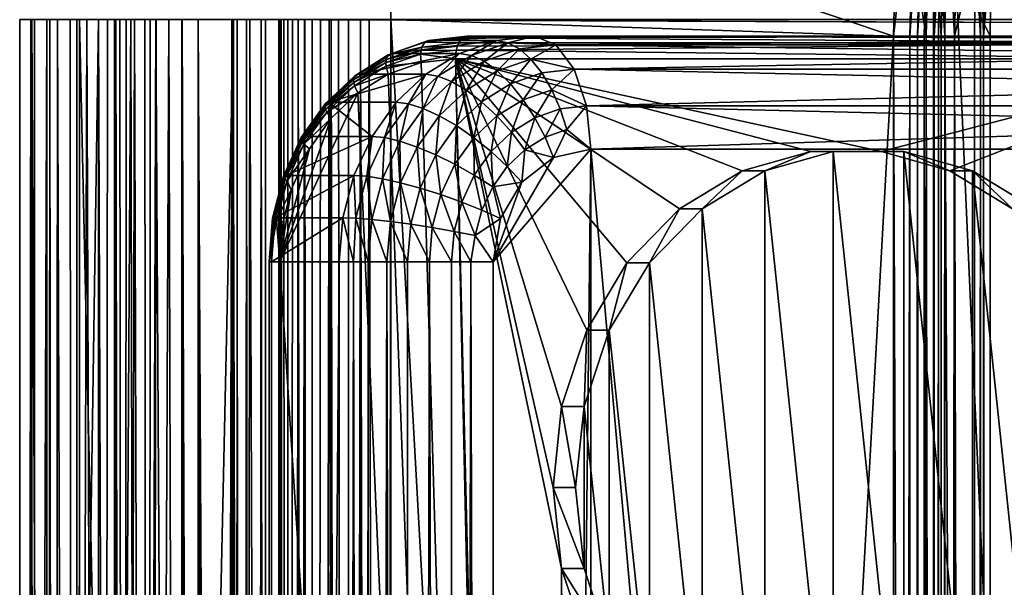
# Model space of a CAD drawing. Header units: metres. Extents: x -901 to 901, y -486 to 401.
# Tile 74 of 256: x -901 to -857, y 176 to 201. Entities that reach past the tile are written whole.
import ezdxf

# ---------------------------------------------------------------- set-up
doc = ezdxf.new("R2010")
doc.units = ezdxf.units.M

msp = doc.modelspace()

# ---------------------------------------------------------------- linework, layer by layer
at = {"layer": 'top'}
for points in [[(-859.720093, 204.027939, -621.825684), (-859.496033, 209.368103, -621.825684), (-859.493164, 200, -625)], [(-859.493164, 200, -625), (-859.496033, 209.368103, -621.825684), (-859.442505, 204.020981, -625)], [(-857.728333, 203.978012, -621.651367), (-857.778503, 200, -621.651367), (-857.214539, 209.234894, -625)], [(-857.214539, 209.234894, -625), (-857.778503, 200, -621.651367), (-857.435486, 203.970673, -625)], [(-861.763306, 200, -620), (-883.932007, 207.441833, -620), (-861.56842, 207.937347, -620)], [(-861.56842, 207.937347, -618), (-883.932007, 207.441833, -618), (-861.763306, 200, -618)], [(-861.763306, 200, -620), (-861.56842, 207.937347, -620), (-860.84259, 207.861298, -620.135986)], [(-861.56842, 207.937347, -618), (-861.763306, 200, -618), (-860.313538, 200, -618.271973)], [(-861.038391, 200, -620.135986), (-861.763306, 200, -620), (-860.84259, 207.861298, -620.135986)], [(-860.118591, 207.825912, -618.271973), (-861.56842, 207.937347, -618), (-860.313538, 200, -618.271973)], [(-861.038391, 200, -620.135986), (-860.84259, 207.861298, -620.135986), (-860.511658, 207.845123, -620.301758)], [(-860.707153, 200, -620.301575), (-861.038391, 200, -620.135986), (-860.511658, 207.845123, -620.301758)], [(-860.707153, 200, -620.301575), (-860.511658, 207.845123, -620.301758), (-860.217041, 207.830734, -620.525452)], [(-884.054688, 200.736313, -620), (-883.932007, 207.441833, -620), (-861.763306, 200, -620)], [(-883.932007, 207.441833, -618), (-884.054688, 200.736313, -618), (-861.763306, 200, -618)], [(-860.412109, 200, -620.525452), (-860.707153, 200, -620.301575), (-860.217041, 207.830734, -620.525452)], [(-860.412109, 200, -620.525452), (-860.217041, 207.830734, -620.525452), (-859.775024, 207.809128, -621.115417)], [(-859.969543, 200, -621.115417), (-860.412109, 200, -620.525452), (-859.775024, 207.809128, -621.115417)], [(-860.313538, 200, -618.271973), (-859.651001, 200, -618.60321), (-860.118591, 207.825912, -618.271973)], [(-859.651001, 200, -618.60321), (-859.456665, 207.793564, -618.603455), (-860.118591, 207.825912, -618.271973)], [(-859.969543, 200, -621.115417), (-859.775024, 207.809128, -621.115417), (-859.720093, 204.027939, -621.825684)], [(-859.651001, 200, -618.60321), (-859.060913, 200, -619.050903), (-859.456665, 207.793564, -618.603455)], [(-859.060913, 200, -619.050903), (-858.867554, 207.764771, -619.050903), (-859.456665, 207.793564, -618.603455)], [(-858.867554, 207.764771, -619.050903), (-859.060913, 200, -619.050903), (-858.127625, 203.859512, -620.230835)], [(-859.770874, 200, -621.825684), (-859.969543, 200, -621.115417), (-859.720093, 204.027939, -621.825684)], [(-859.770874, 200, -621.825684), (-859.720093, 204.027939, -621.825684), (-859.493164, 200, -625)], [(-859.493164, 200, -625), (-859.442505, 204.020981, -625), (-857.485535, 200, -625)], [(-857.485535, 200, -625), (-859.442505, 204.020981, -625), (-857.435486, 203.970673, -625)], [(-857.863098, 203.853043, -620.924011), (-857.778503, 200, -621.651367), (-857.728333, 203.978012, -621.651367)], [(-857.778503, 200, -621.651367), (-857.485535, 200, -625), (-857.435486, 203.970673, -625)], [(-859.060913, 200, -619.050903), (-858.175781, 200, -620.230835), (-858.127625, 203.859512, -620.230835)], [(-858.127625, 203.859512, -620.230835), (-858.175781, 200, -620.230835), (-857.911133, 200, -620.922668)], [(-858.127625, 203.859512, -620.230835), (-857.911133, 200, -620.922668), (-857.863098, 203.853043, -620.924011)], [(-857.911133, 200, -620.922668), (-857.778503, 200, -621.651367), (-857.863098, 203.853043, -620.924011)], [(-899.858093, 200.736313, -107.314049), (-899.858093, -200.736313, -107.314049), (-899.977173, 200.736313, -98)], [(-899.858093, -200.736313, -107.314049), (-899.977173, -200.736313, -98), (-899.977173, 200.736313, -98)], [(-897.977112, -200.736313, -98), (-897.977112, 200.736313, -98), (-899.977173, 200.736313, -98)], [(-899.977173, 200.736313, -98), (-899.977173, -200.736313, -98), (-897.977112, -200.736313, -98)], [(-899.858093, 200.736313, -107.314049), (-891.028748, 200.736313, -613.146606), (-899.858093, -200.736313, -107.314049)], [(-891.028748, 200.736313, -613.146606), (-891.028748, -200.736313, -613.146606), (-899.858093, -200.736313, -107.314049)], [(-897.977112, 200.736313, -98), (-897.977112, -200.736313, -98), (-897.858398, 200.736313, -107.279144)], [(-897.977112, -200.736313, -98), (-897.858398, -200.736313, -107.279144), (-897.858398, 200.736313, -107.279144)], [(-897.858398, -200.736313, -107.279144), (-889.029053, -200.736313, -613.111694), (-897.858398, 200.736313, -107.279144)], [(-889.029053, -200.736313, -613.111694), (-889.029053, 200.736313, -613.111694), (-897.858398, 200.736313, -107.279144)], [(-891.028748, -200.736313, -613.146606), (-891.028748, 200.736313, -613.146606), (-891.001404, -200.736313, -613.654114)], [(-891.028748, 200.736313, -613.146606), (-890.874207, 200.736313, -614.48999), (-891.001404, -200.736313, -613.654114)], [(-890.874207, 200.736313, -614.48999), (-890.874756, -200.736313, -614.487427), (-891.001404, -200.736313, -613.654114)], [(-890.7005, -200.736313, -615.142822), (-890.874756, -200.736313, -614.487427), (-890.874207, 200.736313, -614.48999)], [(-890.463379, 200.736313, -615.778259), (-890.7005, -200.736313, -615.142822), (-890.874207, 200.736313, -614.48999)], [(-890.463379, 200.736313, -615.778259), (-890.46344, -200.736313, -615.778137), (-890.7005, -200.736313, -615.142822)], [(-890.166077, -200.736313, -616.386963), (-890.46344, -200.736313, -615.778137), (-890.463379, 200.736313, -615.778259)], [(-889.811707, 200.736313, -616.963074), (-890.166077, -200.736313, -616.386963), (-890.463379, 200.736313, -615.778259)], [(-889.811707, 200.736313, -616.963074), (-889.811279, -200.736313, -616.963623), (-890.166077, -200.736313, -616.386963)], [(-888.943604, 200.736313, -617.999878), (-889.402527, -200.736313, -617.50293), (-889.811707, 200.736313, -616.963074)], [(-889.402527, -200.736313, -617.50293), (-889.811279, -200.736313, -616.963623), (-889.811707, 200.736313, -616.963074)], [(-888.943604, 200.736313, -617.999878), (-888.943604, -200.736313, -617.999878), (-889.402527, -200.736313, -617.50293)], [(-888.625793, -200.736313, -614.98877), (-888.91925, 200.736313, -614.067932), (-889.029053, -200.736313, -613.111694)], [(-888.91925, 200.736313, -614.067932), (-888.997437, 200.736313, -613.591736), (-889.029053, -200.736313, -613.111694)], [(-889.029053, -200.736313, -613.111694), (-888.997437, 200.736313, -613.591736), (-889.029053, 200.736313, -613.111694)], [(-887.891846, 200.736313, -618.849731), (-888.438721, -200.736313, -618.450073), (-888.943604, 200.736313, -617.999878)], [(-888.438721, -200.736313, -618.450073), (-888.943604, -200.736313, -617.999878), (-888.943604, 200.736313, -617.999878)], [(-888.794922, 200.736313, -614.535522), (-888.91925, 200.736313, -614.067932), (-888.625793, -200.736313, -614.98877)], [(-888.625854, 200.736313, -614.988647), (-888.794922, 200.736313, -614.535522), (-888.625793, -200.736313, -614.98877)], [(-888.625793, -200.736313, -614.98877), (-888.413696, 200.736313, -615.422974), (-888.625854, 200.736313, -614.988647)], [(-887.541809, -200.736313, -616.573364), (-888.160706, 200.736313, -615.83429), (-888.625793, -200.736313, -614.98877)], [(-888.160706, 200.736313, -615.83429), (-888.413696, 200.736313, -615.422974), (-888.625793, -200.736313, -614.98877)], [(-887.891846, 200.736313, -618.849731), (-887.892395, -200.736313, -618.849365), (-888.438721, -200.736313, -618.450073)], [(-887.869141, 200.736313, -616.218933), (-888.160706, 200.736313, -615.83429), (-887.541809, -200.736313, -616.573364)], [(-887.309631, -200.736313, -619.19397), (-887.892395, -200.736313, -618.849365), (-887.891846, 200.736313, -618.849731)], [(-886.695801, 200.736313, -619.480652), (-887.309631, -200.736313, -619.19397), (-887.891846, 200.736313, -618.849731)], [(-887.541809, 200.736313, -616.573364), (-887.869141, 200.736313, -616.218933), (-887.541809, -200.736313, -616.573364)], [(-885.938538, -200.736313, -617.629578), (-886.791992, 200.736313, -617.17926), (-887.541809, -200.736313, -616.573364)], [(-886.791992, 200.736313, -617.17926), (-887.181702, 200.736313, -616.89447), (-887.541809, -200.736313, -616.573364)], [(-887.541809, -200.736313, -616.573364), (-887.181702, 200.736313, -616.89447), (-887.541809, 200.736313, -616.573364)], [(-886.695801, 200.736313, -619.480652), (-886.695679, -200.736313, -619.480713), (-887.309631, -200.736313, -619.19397)], [(-885.938538, -200.736313, -617.629578), (-886.376343, 200.736313, -617.42511), (-886.791992, 200.736313, -617.17926)], [(-885.400574, 200.736313, -619.868958), (-886.056335, -200.736313, -619.706604), (-886.695801, 200.736313, -619.480652)], [(-886.056335, -200.736313, -619.706604), (-886.695679, -200.736313, -619.480713), (-886.695801, 200.736313, -619.480652)], [(-885.938416, 200.736313, -617.629578), (-886.376343, 200.736313, -617.42511), (-885.938538, -200.736313, -617.629578)], [(-885.39801, -200.736313, -619.869446), (-886.056335, -200.736313, -619.706604), (-885.400574, 200.736313, -619.868958)], [(-885.012695, 200.736313, -617.90686), (-885.938538, -200.736313, -617.629578), (-884.054688, -200.736313, -618)], [(-885.012695, 200.736313, -617.90686), (-885.938416, 200.736313, -617.629578), (-885.938538, -200.736313, -617.629578)], [(-884.562622, -200.736313, -619.981506), (-885.400574, 200.736313, -619.868958), (-884.054688, 200.736313, -620)], [(-884.562622, -200.736313, -619.981506), (-885.39801, -200.736313, -619.869446), (-885.400574, 200.736313, -619.868958)], [(-884.054688, 200.736313, -618), (-885.012695, 200.736313, -617.90686), (-884.054688, -200.736313, -618)], [(-884.054688, -200.736313, -620), (-884.562622, -200.736313, -619.981506), (-884.054688, 200.736313, -620)], [(-861.763306, -200, -620), (-884.054688, -200.736313, -620), (-884.054688, 200.736313, -620)], [(-861.763306, -200, -620), (-884.054688, 200.736313, -620), (-861.763306, 200, -620)], [(-861.763306, 200, -618), (-884.054688, 200.736313, -618), (-884.054688, -200.736313, -618)], [(-861.763306, 200, -618), (-884.054688, -200.736313, -618), (-861.763306, -200, -618)], [(-861.038391, -200, -620.135986), (-861.763306, -200, -620), (-861.038391, 200, -620.135986)], [(-861.038391, 200, -620.135986), (-861.763306, -200, -620), (-861.763306, 200, -620)], [(-860.313538, 200, -618.271973), (-861.763306, 200, -618), (-860.313538, -200, -618.271973)], [(-861.763306, 200, -618), (-861.763306, -200, -618), (-860.313538, -200, -618.271973)], [(-860.412109, -200, -620.525452), (-861.038391, -200, -620.135986), (-860.707153, 200, -620.301575)], [(-860.707153, 200, -620.301575), (-861.038391, -200, -620.135986), (-861.038391, 200, -620.135986)], [(-860.412109, 200, -620.525452), (-860.412109, -200, -620.525452), (-860.707153, 200, -620.301575)], [(-859.969543, 200, -621.115417), (-859.969543, -200, -621.115417), (-860.412109, 200, -620.525452)], [(-859.969543, -200, -621.115417), (-860.412109, -200, -620.525452), (-860.412109, 200, -620.525452)], [(-859.651001, 200, -618.60321), (-860.313538, 200, -618.271973), (-859.651001, -200, -618.60321)], [(-860.313538, 200, -618.271973), (-860.313538, -200, -618.271973), (-859.651001, -200, -618.60321)], [(-859.770874, -200, -621.825684), (-859.969543, -200, -621.115417), (-859.770874, 200, -621.825684)], [(-859.969543, -200, -621.115417), (-859.969543, 200, -621.115417), (-859.770874, 200, -621.825684)], [(-859.770874, 200, -621.825684), (-859.493164, 200, -625), (-859.770874, -200, -621.825684)], [(-859.493164, 200, -625), (-859.493164, -200, -625), (-859.770874, -200, -621.825684)], [(-859.651001, 200, -618.60321), (-859.651001, -200, -618.60321), (-859.060913, 200, -619.050903)], [(-859.651001, -200, -618.60321), (-859.060913, -200, -619.050903), (-859.060913, 200, -619.050903)], [(-859.493164, -200, -625), (-859.493164, 200, -625), (-857.485535, -200, -625)], [(-857.485535, -200, -625), (-859.493164, 200, -625), (-857.485535, 200, -625)], [(-858.175781, -200, -620.230835), (-858.175781, 200, -620.230835), (-859.060913, 200, -619.050903)], [(-859.060913, 200, -619.050903), (-859.060913, -200, -619.050903), (-858.175781, -200, -620.230835)], [(-857.911133, -200, -620.922668), (-857.911133, 200, -620.922668), (-858.175781, -200, -620.230835)], [(-857.911133, 200, -620.922668), (-858.175781, 200, -620.230835), (-858.175781, -200, -620.230835)], [(-857.778503, 200, -621.651367), (-857.911133, 200, -620.922668), (-857.778503, -200, -621.651367)], [(-857.911133, 200, -620.922668), (-857.911133, -200, -620.922668), (-857.778503, -200, -621.651367)], [(-857.778503, -200, -621.651367), (-857.485535, -200, -625), (-857.778503, 200, -621.651367)], [(-857.485535, -200, -625), (-857.485535, 200, -625), (-857.778503, 200, -621.651367)]]:
    msp.add_3dface(points, dxfattribs=at)
at = {"layer": 'top0'}
for points in [[(-897.014709, 0.734328, -87), (-900.014832, 0.734328, -87), (-897.014709, 200.734329, -87)], [(-900.014832, 0.734328, -87), (-900.014832, 200.734329, -87), (-897.014709, 200.734329, -87)], [(-900.014832, 200.734329, -87), (-900.014832, 0.734328, -87), (-899.307495, 200.734329, -5.947641)], [(-900.014832, 0.734328, -87), (-899.307495, 0.734328, -5.947641), (-899.307495, 200.734329, -5.947641)], [(-899.000977, 0.734328, -4.106106), (-899.183289, 200.734329, -4.784558), (-899.307495, 0.734328, -5.947641)], [(-899.183289, 200.734329, -4.784558), (-899.307495, 200.734329, -5.947641), (-899.307495, 0.734328, -5.947641)], [(-898.835815, 200.734329, -3.667668), (-899.183289, 200.734329, -4.784558), (-899.000977, 0.734328, -4.106106)], [(-898.14325, 0.734328, -2.447921), (-898.835815, 200.734329, -3.667668), (-899.000977, 0.734328, -4.106106)], [(-898.14325, 0.734328, -2.447921), (-898.278259, 200.734329, -2.639419), (-898.835815, 200.734329, -3.667668)], [(-897.531799, 200.734329, -1.738888), (-898.278259, 200.734329, -2.639419), (-898.14325, 0.734328, -2.447921)], [(-896.817444, 0.734328, -1.133617), (-897.531799, 200.734329, -1.738888), (-898.14325, 0.734328, -2.447921)], [(-896.624756, 200.734329, -1.0003), (-897.531799, 200.734329, -1.738888), (-896.817444, 0.734328, -1.133617)], [(-897.014709, 0.734328, -87), (-897.014709, 200.734329, -87), (-896.307434, 0.734328, -5.959025)], [(-897.014709, 200.734329, -87), (-896.307434, 200.734329, -5.959025), (-896.307434, 0.734328, -5.959025)], [(-895.591736, 200.734329, -0.451727), (-896.817444, 0.734328, -1.133617), (-895.151855, 0.734328, -0.290434)], [(-895.591736, 200.734329, -0.451727), (-896.624756, 200.734329, -1.0003), (-896.817444, 0.734328, -1.133617)], [(-895.898926, 0.734328, -4.477523), (-896.307434, 0.734328, -5.959025), (-896.245667, 200.734329, -5.380377)], [(-896.245667, 200.734329, -5.380377), (-896.307434, 0.734328, -5.959025), (-896.307434, 200.734329, -5.959025)], [(-896.072815, 200.734329, -4.82471), (-895.898926, 0.734328, -4.477523), (-896.245667, 200.734329, -5.380377)], [(-896.072815, 200.734329, -4.82471), (-895.79541, 200.734329, -4.313144), (-895.898926, 0.734328, -4.477523)], [(-895.79541, 200.734329, -4.313144), (-895.424011, 200.734329, -3.865118), (-895.898926, 0.734328, -4.477523)], [(-895.898926, 0.734328, -4.477523), (-895.424011, 200.734329, -3.865118), (-894.807495, 0.734328, -3.395593)], [(-894.471802, 200.734329, -0.114015), (-895.591736, 200.734329, -0.451727), (-895.151855, 0.734328, -0.290434)], [(-895.424011, 200.734329, -3.865118), (-894.972778, 200.734329, -3.497662), (-894.807495, 0.734328, -3.395593)], [(-894.471802, 200.734329, -0.114015), (-895.151855, 0.734328, -0.290434), (-893.307678, 0.734328)], [(-894.807495, 0.734328, -3.395593), (-894.972778, 200.734329, -3.497662), (-894.722473, 200.734329, -3.348646)], [(-893.32251, 0.734328, -3), (-894.807495, 0.734328, -3.395593), (-893.901672, 200.734329, -3.056724)], [(-893.901672, 200.734329, -3.056724), (-894.807495, 0.734328, -3.395593), (-894.458801, 200.734329, -3.22474)], [(-894.807495, 0.734328, -3.395593), (-894.722473, 200.734329, -3.348646), (-894.458801, 200.734329, -3.22474)], [(-893.307678, 200.734329), (-894.471802, 200.734329, -0.114015), (-893.307678, 0.734328)], [(-893.32251, 200.734329, -3), (-893.32251, 0.734328, -3), (-893.901672, 200.734329, -3.056724)], [(-892.603882, 200.734329, -3), (-892.603882, 0.734328, -3), (-893.32251, 200.734329, -3)], [(-893.32251, 200.734329, -3), (-892.603882, 0.734328, -3), (-893.32251, 0.734328, -3)], [(-893.307678, 0.734328), (-892.603882, 0.734328), (-893.307678, 200.734329)], [(-892.603882, 0.734328), (-892.603882, 200.734329), (-893.307678, 200.734329)], [(-891.582947, 0.734328, -3.180022), (-892.603882, 200.734329, -3), (-891.111328, 200.734329, -3.399924)], [(-891.582947, 0.734328, -3.180022), (-892.08551, 0.734328, -3.04535), (-892.603882, 200.734329, -3)], [(-892.08551, 0.734328, -3.04535), (-892.603882, 0.734328, -3), (-892.603882, 200.734329, -3)], [(-892.603882, 0.734328), (-891.563354, 0.734328, -0.091617), (-892.603882, 200.734329)], [(-891.563354, 0.734328, -0.091617), (-891.054932, 200.734329, -0.204445), (-892.603882, 200.734329)], [(-891.111328, 0.734328, -3.399924), (-891.582947, 0.734328, -3.180022), (-891.111328, 200.734329, -3.399924)], [(-891.563354, 0.734328, -0.091617), (-890.554504, 0.734328, -0.3623), (-891.054932, 200.734329, -0.204445)], [(-840.806335, 200.734329, -32.443527), (-840.806519, 200.543762, -32.443417), (-891.111328, 200.734329, -3.399924)], [(-840.806519, 200.543762, -32.443417), (-891.111328, 0.734328, -3.399924), (-891.111328, 200.734329, -3.399924)], [(-840.806519, 200.543762, -32.443417), (-840.806519, 0.734328, -32.443417), (-891.111328, 0.734328, -3.399924)], [(-890.554504, 0.734328, -0.3623), (-890.311768, 200.734329, -0.456723), (-891.054932, 200.734329, -0.204445)], [(-890.554504, 0.734328, -0.3623), (-889.607849, 0.734328, -0.803848), (-890.311768, 200.734329, -0.456723)], [(-889.607849, 0.734328, -0.803848), (-889.607849, 200.734329, -0.803848), (-890.311768, 200.734329, -0.456723)], [(-839.306335, 200.734329, -29.845451), (-889.607849, 200.734329, -0.803848), (-839.306519, 200.543762, -29.845343)], [(-889.607849, 200.734329, -0.803848), (-889.607849, 0.734328, -0.803848), (-839.306519, 200.543762, -29.845343)], [(-839.306519, 200.543762, -29.845343), (-889.607849, 0.734328, -0.803848), (-839.306519, 0.734328, -29.845343)]]:
    msp.add_3dface(points, dxfattribs=at)
at = {"layer": 'top01'}
for points in [[(-900.014832, -200.734329, -105), (-900.514832, -200.734329, -105), (-900.014832, 200.734329, -105)], [(-900.514832, -200.734329, -105), (-900.514832, 200.734329, -105), (-900.014832, 200.734329, -105)], [(-900.514832, 200.734329, -105), (-900.514832, -200.734329, -105), (-900.514832, 200.734329, -80)], [(-900.514832, -200.734329, -105), (-900.514832, -200.734329, -80), (-900.514832, 200.734329, -80)], [(-900.514832, 200.734329, -80), (-900.514832, -200.734329, -80), (-900.014832, 200.734329, -80)], [(-900.514832, -200.734329, -80), (-900.014832, -200.734329, -80), (-900.014832, 200.734329, -80)], [(-900.014832, -200.734329, -80), (-900.014832, -200.734329, -105), (-900.014832, 200.734329, -80)], [(-900.014832, -200.734329, -105), (-900.014832, 200.734329, -105), (-900.014832, 200.734329, -80)]]:
    msp.add_3dface(points, dxfattribs=at)
at = {"layer": 'top012'}
for points in [[(-859.990051, 225.147141, -540), (-839.990051, 225.147141, -540), (-859.990051, -225.14711, -540)], [(-839.990051, 225.147141, -540), (-839.990051, -225.14711, -540), (-859.990051, -225.14711, -540)], [(-859.990051, 225.147141, -540), (-859.990051, -225.14711, -540), (-859.990051, 225.147141, -520)], [(-859.990051, -225.14711, -540), (-859.990051, -225.14711, -520), (-859.990051, 225.147141, -520)], [(-859.990051, -225.14711, -520), (-839.990051, -225.14711, -520), (-859.990051, 225.147141, -520)], [(-839.990051, -225.14711, -520), (-839.990051, 225.147141, -520), (-859.990051, 225.147141, -520)]]:
    msp.add_3dface(points, dxfattribs=at)
at = {"layer": 'top012345'}
for points in [[(-882.380127, 199.807861, -3.549764), (-880.690613, 200, -4.525216), (-882.555176, 199.73262, -3.890604)], [(-880.690613, 200, -4.525216), (-880.881958, 199.923889, -4.856629), (-882.555176, 199.73262, -3.890604)], [(-880.690613, 200, -4.525216), (-882.380127, 199.807861, -3.549764), (-877.690613, 200, 0.670937)], [(-882.380127, 199.807861, -3.549764), (-879.376892, 199.808609, 1.644503), (-877.690613, 200, 0.670937)], [(-880.690613, 200, -4.525216), (-846.049622, 200, -24.525215), (-880.881958, 199.923889, -4.856629)], [(-846.049622, 200, -24.525215), (-846.403137, 199.707108, -25.137589), (-880.881958, 199.923889, -4.856629)], [(-846.049622, 200, -24.525215), (-880.690613, 200, -4.525216), (-843.049622, 200, -19.329063)], [(-880.690613, 200, -4.525216), (-877.690613, 200, 0.670937), (-843.049622, 200, -19.329063)], [(-877.690613, 200, 0.670937), (-879.376892, 199.808609, 1.644503), (-878.873657, 199.712784, 2.478011)], [(-876.733887, 199.6194, 2.328005), (-877.690613, 200, 0.670937), (-878.873657, 199.712784, 2.478011)], [(-843.049622, 200, -19.329063), (-877.690613, 200, 0.670937), (-842.514099, 199.883957, -18.40159)], [(-877.690613, 200, 0.670937), (-876.733887, 199.6194, 2.328005), (-842.514099, 199.883957, -18.40159)], [(-884.004761, 199.2388, -2.611799), (-882.380127, 199.807861, -3.549764), (-884.170837, 199.168472, -2.957777)], [(-882.380127, 199.807861, -3.549764), (-882.555176, 199.73262, -3.890604), (-884.170837, 199.168472, -2.957777)], [(-884.170837, 199.168472, -2.957777), (-882.555176, 199.73262, -3.890604), (-882.680847, 199.520035, -4.192664)], [(-882.380127, 199.807861, -3.549764), (-884.004761, 199.2388, -2.611799), (-879.376892, 199.808609, 1.644503)], [(-884.004761, 199.2388, -2.611799), (-881.004578, 199.238892, 2.584244), (-879.376892, 199.808609, 1.644503)], [(-882.680847, 199.520035, -4.192664), (-881.106323, 199.555573, -5.245289), (-882.717407, 199.37149, -4.31504)], [(-881.106323, 199.555573, -5.245289), (-881.152527, 199.38269, -5.325319), (-882.717407, 199.37149, -4.31504)], [(-882.555176, 199.73262, -3.890604), (-881.044189, 199.707108, -5.137588), (-882.680847, 199.520035, -4.192664)], [(-882.680847, 199.520035, -4.192664), (-881.044189, 199.707108, -5.137588), (-881.106323, 199.555573, -5.245289)], [(-882.555176, 199.73262, -3.890604), (-880.881958, 199.923889, -4.856629), (-881.044189, 199.707108, -5.137588)], [(-881.106323, 199.555573, -5.245289), (-846.403137, 199.707108, -25.137589), (-881.152527, 199.38269, -5.325319)], [(-846.403137, 199.707108, -25.137589), (-846.549622, 199, -25.391241), (-881.152527, 199.38269, -5.325319)], [(-846.403137, 199.707108, -25.137589), (-881.106323, 199.555573, -5.245289), (-881.044189, 199.707108, -5.137588)], [(-880.881958, 199.923889, -4.856629), (-846.403137, 199.707108, -25.137589), (-881.044189, 199.707108, -5.137588)], [(-879.376892, 199.808609, 1.644503), (-881.004578, 199.238892, 2.584244), (-880.486084, 199.14978, 3.408935)], [(-878.873657, 199.712784, 2.478011), (-879.376892, 199.808609, 1.644503), (-880.486084, 199.14978, 3.408935)], [(-880.486084, 199.14978, 3.408935), (-879.921875, 198.887177, 4.168597), (-878.873657, 199.712784, 2.478011)], [(-879.921875, 198.887177, 4.168597), (-878.355774, 199.434021, 3.26439), (-878.873657, 199.712784, 2.478011)], [(-878.873657, 199.712784, 2.478011), (-878.355774, 199.434021, 3.26439), (-876.733887, 199.6194, 2.328005)], [(-878.355774, 199.434021, 3.26439), (-877.845398, 198.980469, 3.968293), (-876.733887, 199.6194, 2.328005)], [(-876.733887, 199.6194, 2.328005), (-877.845398, 198.980469, 3.968293), (-875.922852, 198.535538, 3.732799)], [(-876.733887, 199.6194, 2.328005), (-842.092957, 199.619446, -17.672091), (-842.514099, 199.883957, -18.40159)], [(-841.660461, 199.157074, -16.923018), (-842.092957, 199.619446, -17.672091), (-876.733887, 199.6194, 2.328005)], [(-875.922852, 198.535538, 3.732799), (-841.660461, 199.157074, -16.923018), (-876.733887, 199.6194, 2.328005)], [(-884.170837, 199.168472, -2.957777), (-885.657288, 198.25061, -2.099582), (-885.502014, 198.314697, -1.747365)], [(-885.657288, 198.25061, -2.099582), (-884.170837, 199.168472, -2.957777), (-884.26123, 198.968201, -3.280214)], [(-884.004761, 199.2388, -2.611799), (-885.502014, 198.314697, -1.747365), (-881.004578, 199.238892, 2.584244)], [(-885.502014, 198.314697, -1.747365), (-882.502686, 198.314148, 3.449198), (-881.004578, 199.238892, 2.584244)], [(-884.004761, 199.2388, -2.611799), (-884.170837, 199.168472, -2.957777), (-885.502014, 198.314697, -1.747365)], [(-882.717407, 199.37149, -4.31504), (-884.273193, 198.828262, -3.416827), (-884.26123, 198.968201, -3.280214)], [(-884.273193, 198.828262, -3.416827), (-882.717407, 199.37149, -4.31504), (-882.734497, 199.201859, -4.411975)], [(-884.273193, 198.828262, -3.416827), (-882.734497, 199.201859, -4.411975), (-884.262085, 198.668472, -3.53002)], [(-882.734497, 199.201859, -4.411975), (-882.708069, 198.827789, -4.515147), (-884.262085, 198.668472, -3.53002)], [(-884.26123, 198.968201, -3.280214), (-884.170837, 199.168472, -2.957777), (-882.680847, 199.520035, -4.192664)], [(-882.680847, 199.520035, -4.192664), (-882.717407, 199.37149, -4.31504), (-884.26123, 198.968201, -3.280214)], [(-882.717407, 199.37149, -4.31504), (-881.152527, 199.38269, -5.325319), (-882.734497, 199.201859, -4.411975)], [(-881.152527, 199.38269, -5.325319), (-881.190613, 199, -5.391241), (-882.734497, 199.201859, -4.411975)], [(-882.734497, 199.201859, -4.411975), (-881.190613, 199, -5.391241), (-882.708069, 198.827789, -4.515147)], [(-881.004578, 199.238892, 2.584244), (-882.502686, 198.314148, 3.449198), (-881.969482, 198.23378, 4.26538)], [(-880.486084, 199.14978, 3.408935), (-881.004578, 199.238892, 2.584244), (-881.969482, 198.23378, 4.26538)], [(-881.969482, 198.23378, 4.26538), (-881.362732, 197.997467, 5.000461), (-880.486084, 199.14978, 3.408935)], [(-881.362732, 197.997467, 5.000461), (-879.921875, 198.887177, 4.168597), (-880.486084, 199.14978, 3.408935)], [(-881.152527, 199.38269, -5.325319), (-846.549622, 199, -25.391241), (-881.190613, 199, -5.391241)], [(-879.336243, 198.459915, 4.82903), (-878.355774, 199.434021, 3.26439), (-879.921875, 198.887177, 4.168597)], [(-879.336243, 198.459915, 4.82903), (-877.845398, 198.980469, 3.968293), (-878.355774, 199.434021, 3.26439)], [(-875.922852, 198.535538, 3.732799), (-841.281799, 198.535538, -16.2672), (-841.660461, 199.157074, -16.923018)], [(-885.71521, 198.070389, -2.440764), (-885.657288, 198.25061, -2.099582), (-884.26123, 198.968201, -3.280214)], [(-884.26123, 198.968201, -3.280214), (-884.273193, 198.828262, -3.416827), (-885.71521, 198.070389, -2.440764)], [(-885.71521, 198.070389, -2.440764), (-884.273193, 198.828262, -3.416827), (-885.704468, 197.944458, -2.590476)], [(-885.704468, 197.944458, -2.590476), (-884.273193, 198.828262, -3.416827), (-884.262085, 198.668472, -3.53002)], [(-885.66748, 197.800659, -2.718626), (-885.704468, 197.944458, -2.590476), (-884.262085, 198.668472, -3.53002)], [(-884.262085, 198.668472, -3.53002), (-884.172241, 198.31546, -3.669813), (-885.66748, 197.800659, -2.718626)], [(-882.708069, 198.827789, -4.515147), (-884.172241, 198.31546, -3.669813), (-884.262085, 198.668472, -3.53002)], [(-884.172241, 198.31546, -3.669813), (-882.708069, 198.827789, -4.515147), (-876.860474, 0.000004, -7.891241)], [(-882.708069, 198.827789, -4.515147), (-881.190613, 199, -5.391241), (-876.860474, 0.000004, -7.891241)], [(-879.921875, 198.887177, 4.168597), (-881.362732, 197.997467, 5.000461), (-880.707825, 197.612976, 5.620902)], [(-876.860474, 0.000004, -7.891241), (-881.190613, 199, -5.391241), (-876.483032, 3.589739, -8.109178)], [(-881.190613, 199, -5.391241), (-876.483032, 176.410263, -8.109178), (-876.483032, 3.589739, -8.109178)], [(-846.549622, 199, -25.391241), (-862.30426, 194.89064, -16.295267), (-881.190613, 199, -5.391241)], [(-862.30426, 194.89064, -16.295267), (-865.435913, 194.89064, -14.487216), (-881.190613, 199, -5.391241)], [(-881.190613, 199, -5.391241), (-865.435913, 194.89064, -14.487216), (-868.476563, 194.025253, -12.731705)], [(-868.476563, 194.025253, -12.731705), (-871.249451, 192.344757, -11.130755), (-881.190613, 199, -5.391241)], [(-871.249451, 192.344757, -11.130755), (-873.593567, 189.946838, -9.777411), (-881.190613, 199, -5.391241)], [(-881.190613, 199, -5.391241), (-873.593567, 189.946838, -9.777411), (-875.372498, 186.970856, -8.75032)], [(-875.372498, 186.970856, -8.75032), (-876.483032, 183.589737, -8.109178), (-881.190613, 199, -5.391241)], [(-876.483032, 183.589737, -8.109178), (-876.860474, 180, -7.891241), (-881.190613, 199, -5.391241)], [(-881.190613, 199, -5.391241), (-876.860474, 180, -7.891241), (-876.483032, 176.410263, -8.109178)], [(-880.707825, 197.612976, 5.620902), (-879.336243, 198.459915, 4.82903), (-879.921875, 198.887177, 4.168597)], [(-877.845398, 198.980469, 3.968293), (-879.336243, 198.459915, 4.82903), (-878.751648, 197.885803, 5.366003)], [(-877.361938, 198.371033, 4.563678), (-877.845398, 198.980469, 3.968293), (-878.751648, 197.885803, 5.366003)], [(-877.845398, 198.980469, 3.968293), (-877.361938, 198.371033, 4.563678), (-875.922852, 198.535538, 3.732799)], [(-859.263672, 194.025253, -18.050777), (-862.30426, 194.89064, -16.295267), (-846.549622, 199, -25.391241)], [(-856.490723, 192.344757, -19.651726), (-859.263672, 194.025253, -18.050777), (-846.549622, 199, -25.391241)], [(-885.657288, 198.25061, -2.099582), (-886.959045, 197.017242, -1.348008), (-886.814331, 197.071075, -0.989682)], [(-886.959045, 197.017242, -1.348008), (-885.657288, 198.25061, -2.099582), (-885.71521, 198.070389, -2.440764)], [(-885.502014, 198.314697, -1.747365), (-886.814331, 197.071075, -0.989682), (-882.502686, 198.314148, 3.449198)], [(-885.502014, 198.314697, -1.747365), (-885.657288, 198.25061, -2.099582), (-886.814331, 197.071075, -0.989682)], [(-886.814331, 197.071075, -0.989682), (-883.814331, 197.071075, 4.20647), (-882.502686, 198.314148, 3.449198)], [(-884.172241, 198.31546, -3.669813), (-885.521484, 197.482742, -2.890805), (-885.66748, 197.800659, -2.718626)], [(-876.860474, 0.000004, -7.891241), (-885.521484, 197.482742, -2.890805), (-884.172241, 198.31546, -3.669813)], [(-882.502686, 198.314148, 3.449198), (-883.814331, 197.071075, 4.20647), (-883.268616, 197.00293, 5.015421)], [(-881.969482, 198.23378, 4.26538), (-882.502686, 198.314148, 3.449198), (-883.268616, 197.00293, 5.015421)], [(-883.268616, 197.00293, 5.015421), (-882.624573, 196.801941, 5.728975), (-881.969482, 198.23378, 4.26538)], [(-882.624573, 196.801941, 5.728975), (-881.362732, 197.997467, 5.000461), (-881.969482, 198.23378, 4.26538)], [(-880.030151, 197.096344, 6.104137), (-879.336243, 198.459915, 4.82903), (-880.707825, 197.612976, 5.620902)], [(-878.751648, 197.885803, 5.366003), (-879.336243, 198.459915, 4.82903), (-880.030151, 197.096344, 6.104137)], [(-878.751648, 197.885803, 5.366003), (-878.189941, 197.186127, 5.759248), (-877.361938, 198.371033, 4.563678)], [(-877.361938, 198.371033, 4.563678), (-878.189941, 197.186127, 5.759248), (-876.923584, 197.628296, 5.028112)], [(-875.922852, 198.535538, 3.732799), (-877.361938, 198.371033, 4.563678), (-876.923584, 197.628296, 5.028112)], [(-876.923584, 197.628296, 5.028112), (-875.38092, 196.913422, 4.671453), (-875.922852, 198.535538, 3.732799)], [(-875.38092, 196.913422, 4.671453), (-840.971069, 197.778259, -15.728931), (-875.922852, 198.535538, 3.732799)], [(-840.971069, 197.778259, -15.728931), (-841.281799, 198.535538, -16.2672), (-875.922852, 198.535538, 3.732799)], [(-886.988525, 196.863968, -1.705608), (-885.71521, 198.070389, -2.440764), (-885.704468, 197.944458, -2.590476)], [(-886.988525, 196.863968, -1.705608), (-886.959045, 197.017242, -1.348008), (-885.71521, 198.070389, -2.440764)], [(-886.957886, 196.756866, -1.866791), (-886.988525, 196.863968, -1.705608), (-885.704468, 197.944458, -2.590476)], [(-886.957886, 196.756866, -1.866791), (-885.704468, 197.944458, -2.590476), (-885.66748, 197.800659, -2.718626)], [(-886.898254, 196.634567, -2.008039), (-886.957886, 196.756866, -1.866791), (-885.66748, 197.800659, -2.718626)], [(-885.66748, 197.800659, -2.718626), (-885.521484, 197.482742, -2.890805), (-886.898254, 196.634567, -2.008039)], [(-881.908997, 196.474945, 6.314393), (-881.362732, 197.997467, 5.000461), (-882.624573, 196.801941, 5.728975)], [(-881.362732, 197.997467, 5.000461), (-881.908997, 196.474945, 6.314393), (-880.707825, 197.612976, 5.620902)], [(-880.030151, 197.096344, 6.104137), (-879.35498, 196.466705, 6.43189), (-878.751648, 197.885803, 5.366003)], [(-879.35498, 196.466705, 6.43189), (-878.189941, 197.186127, 5.759248), (-878.751648, 197.885803, 5.366003)], [(-888.984863, 190, -0.891241), (-885.521484, 197.482742, -2.890805), (-876.860474, 0.000004, -7.891241)], [(-886.701965, 196.363968, -2.20926), (-885.521484, 197.482742, -2.890805), (-888.984863, 190, -0.891241)], [(-885.521484, 197.482742, -2.890805), (-886.701965, 196.363968, -2.20926), (-886.898254, 196.634567, -2.008039)], [(-880.707825, 197.612976, 5.620902), (-881.908997, 196.474945, 6.314393), (-881.14978, 196.035538, 6.750566)], [(-881.14978, 196.035538, 6.750566), (-880.030151, 197.096344, 6.104137), (-880.707825, 197.612976, 5.620902)], [(-876.923584, 197.628296, 5.028112), (-878.189941, 197.186127, 5.759248), (-877.672119, 196.387177, 5.994277)], [(-877.672119, 196.387177, 5.994277), (-876.54657, 196.780182, 5.344429), (-876.923584, 197.628296, 5.028112)], [(-876.54657, 196.780182, 5.344429), (-875.38092, 196.913422, 4.671453), (-876.923584, 197.628296, 5.028112)], [(-840.739868, 196.913315, -15.328508), (-840.971069, 197.778259, -15.728931), (-875.38092, 196.913422, 4.671453)], [(-888.027161, 195.514099, -0.731329), (-887.891357, 195.55571, -0.367868), (-886.814331, 197.071075, -0.989682)], [(-886.814331, 197.071075, -0.989682), (-886.959045, 197.017242, -1.348008), (-888.027161, 195.514099, -0.731329)], [(-886.959045, 197.017242, -1.348008), (-886.988525, 196.863968, -1.705608), (-888.027161, 195.514099, -0.731329)], [(-886.814331, 197.071075, -0.989682), (-887.891357, 195.55571, -0.367868), (-884.890869, 195.556534, 4.828011)], [(-883.814331, 197.071075, 4.20647), (-886.814331, 197.071075, -0.989682), (-884.890869, 195.556534, 4.828011)], [(-883.814331, 197.071075, 4.20647), (-884.890869, 195.556534, 4.828011), (-884.334534, 195.502853, 5.630842)], [(-883.268616, 197.00293, 5.015421), (-883.814331, 197.071075, 4.20647), (-884.334534, 195.502853, 5.630842)], [(-884.334534, 195.502853, 5.630842), (-883.659912, 195.34491, 6.326733), (-883.268616, 197.00293, 5.015421)], [(-883.659912, 195.34491, 6.326733), (-882.624573, 196.801941, 5.728975), (-883.268616, 197.00293, 5.015421)], [(-880.375305, 195.500015, 7.020962), (-880.030151, 197.096344, 6.104137), (-881.14978, 196.035538, 6.750566)], [(-879.35498, 196.466705, 6.43189), (-880.030151, 197.096344, 6.104137), (-880.375305, 195.500015, 7.020962)], [(-878.189941, 197.186127, 5.759248), (-879.35498, 196.466705, 6.43189), (-878.707642, 195.747742, 6.592135)], [(-878.189941, 197.186127, 5.759248), (-878.707642, 195.747742, 6.592135), (-877.672119, 196.387177, 5.994277)], [(-888.027161, 195.514099, -0.731329), (-886.988525, 196.863968, -1.705608), (-888.033325, 195.393646, -1.102399)], [(-886.988525, 196.863968, -1.705608), (-886.957886, 196.756866, -1.866791), (-888.033325, 195.393646, -1.102399)], [(-888.033325, 195.393646, -1.102399), (-886.957886, 196.756866, -1.866791), (-887.986389, 195.309494, -1.272995)], [(-886.957886, 196.756866, -1.866791), (-886.898254, 196.634567, -2.008039), (-887.986389, 195.309494, -1.272995)], [(-887.986389, 195.309494, -1.272995), (-886.898254, 196.634567, -2.008039), (-887.908142, 195.213394, -1.424991)], [(-886.898254, 196.634567, -2.008039), (-886.701965, 196.363968, -2.20926), (-887.908142, 195.213394, -1.424991)], [(-882.624573, 196.801941, 5.728975), (-883.659912, 195.34491, 6.326733), (-882.894531, 195.087967, 6.883413)], [(-882.894531, 195.087967, 6.883413), (-881.908997, 196.474945, 6.314393), (-882.624573, 196.801941, 5.728975)], [(-877.218445, 195.518738, 6.060579), (-876.54657, 196.780182, 5.344429), (-877.672119, 196.387177, 5.994277)], [(-876.54657, 196.780182, 5.344429), (-877.218445, 195.518738, 6.060579), (-876.245911, 195.858322, 5.499087)], [(-875.38092, 196.913422, 4.671453), (-876.54657, 196.780182, 5.344429), (-876.245911, 195.858322, 5.499087)], [(-876.245911, 195.858322, 5.499087), (-875.190613, 195, 5.001064), (-875.38092, 196.913422, 4.671453)], [(-840.607605, 196.070953, -15.099431), (-875.38092, 196.913422, 4.671453), (-875.190613, 195, 5.001064)], [(-840.607605, 196.070953, -15.099431), (-840.739868, 196.913315, -15.328508), (-875.38092, 196.913422, 4.671453)], [(-888.984863, 190, -0.891241), (-887.670837, 195.00087, -1.649875), (-886.701965, 196.363968, -2.20926)], [(-887.908142, 195.213394, -1.424991), (-886.701965, 196.363968, -2.20926), (-887.670837, 195.00087, -1.649875)], [(-882.068481, 194.742676, 7.280972), (-881.908997, 196.474945, 6.314393), (-882.894531, 195.087967, 6.883413)], [(-881.908997, 196.474945, 6.314393), (-882.068481, 194.742676, 7.280972), (-881.14978, 196.035538, 6.750566)], [(-879.614502, 194.888535, 7.115715), (-879.35498, 196.466705, 6.43189), (-880.375305, 195.500015, 7.020962)], [(-878.707642, 195.747742, 6.592135), (-879.35498, 196.466705, 6.43189), (-879.614502, 194.888535, 7.115715)], [(-877.672119, 196.387177, 5.994277), (-878.707642, 195.747742, 6.592135), (-878.11322, 194.966248, 6.577149)], [(-878.11322, 194.966248, 6.577149), (-877.218445, 195.518738, 6.060579), (-877.672119, 196.387177, 5.994277)], [(-840.549622, 195, -14.998937), (-840.607605, 196.070953, -15.099431), (-875.190613, 195, 5.001064)], [(-881.14978, 196.035538, 6.750566), (-882.068481, 194.742676, 7.280972), (-881.212463, 194.321869, 7.504306)], [(-881.212463, 194.321869, 7.504306), (-880.375305, 195.500015, 7.020962), (-881.14978, 196.035538, 6.750566)], [(-878.896729, 194.223862, 7.029541), (-878.707642, 195.747742, 6.592135), (-879.614502, 194.888535, 7.115715)], [(-878.707642, 195.747742, 6.592135), (-878.896729, 194.223862, 7.029541), (-878.11322, 194.966248, 6.577149)], [(-877.218445, 195.518738, 6.060579), (-876.847656, 194.6194, 5.957772), (-876.245911, 195.858322, 5.499087)], [(-876.847656, 194.6194, 5.957772), (-875.190613, 195, 5.001064), (-876.245911, 195.858322, 5.499087)], [(-888.822083, 193.797714, -0.272395), (-888.69165, 193.826843, 0.094182), (-888.027161, 195.514099, -0.731329)], [(-888.822083, 193.797714, -0.272395), (-888.027161, 195.514099, -0.731329), (-888.033325, 195.393646, -1.102399)], [(-888.810852, 193.714752, -0.653489), (-888.822083, 193.797714, -0.272395), (-888.033325, 195.393646, -1.102399)], [(-888.033325, 195.393646, -1.102399), (-887.986389, 195.309494, -1.272995), (-888.810852, 193.714752, -0.653489)], [(-887.986389, 195.309494, -1.272995), (-888.751831, 193.656784, -0.83109), (-888.810852, 193.714752, -0.653489)], [(-888.751831, 193.656784, -0.83109), (-887.986389, 195.309494, -1.272995), (-887.908142, 195.213394, -1.424991)], [(-888.659668, 193.590607, -0.991084), (-888.751831, 193.656784, -0.83109), (-887.908142, 195.213394, -1.424991)], [(-884.890869, 195.556534, 4.828011), (-887.891357, 195.55571, -0.367868), (-888.69165, 193.826843, 0.094182)], [(-884.890869, 195.556534, 4.828011), (-888.69165, 193.826843, 0.094182), (-885.691711, 193.826614, 5.29038)], [(-888.69165, 193.826843, 0.094182), (-887.891357, 195.55571, -0.367868), (-888.027161, 195.514099, -0.731329)], [(-887.908142, 195.213394, -1.424991), (-887.670837, 195.00087, -1.649875), (-888.659668, 193.590607, -0.991084)], [(-884.890869, 195.556534, 4.828011), (-885.691711, 193.826614, 5.29038), (-885.127808, 193.789963, 6.08884)], [(-884.334534, 195.502853, 5.630842), (-884.890869, 195.556534, 4.828011), (-885.127808, 193.789963, 6.08884)], [(-885.127808, 193.789963, 6.08884), (-884.43042, 193.681183, 6.771587), (-884.334534, 195.502853, 5.630842)], [(-884.43042, 193.681183, 6.771587), (-883.659912, 195.34491, 6.326733), (-884.334534, 195.502853, 5.630842)], [(-884.43042, 193.681183, 6.771587), (-883.627991, 193.504211, 7.30688), (-883.659912, 195.34491, 6.326733)], [(-883.659912, 195.34491, 6.326733), (-883.627991, 193.504211, 7.30688), (-882.894531, 195.087967, 6.883413)], [(-880.358582, 193.84137, 7.545321), (-880.375305, 195.500015, 7.020962), (-881.212463, 194.321869, 7.504306)], [(-880.375305, 195.500015, 7.020962), (-880.358582, 193.84137, 7.545321), (-879.614502, 194.888535, 7.115715)], [(-876.847656, 194.6194, 5.957772), (-877.218445, 195.518738, 6.060579), (-878.11322, 194.966248, 6.577149)], [(-888.477051, 193.195328, -1.184405), (-887.670837, 195.00087, -1.649875), (-888.984863, 190, -0.891241)], [(-887.670837, 195.00087, -1.649875), (-888.477051, 193.195328, -1.184405), (-888.659668, 193.590607, -0.991084)], [(-882.894531, 195.087967, 6.883413), (-883.627991, 193.504211, 7.30688), (-882.752136, 193.266418, 7.675702)], [(-882.752136, 193.266418, 7.675702), (-882.068481, 194.742676, 7.280972), (-882.894531, 195.087967, 6.883413)], [(-882.752136, 193.266418, 7.675702), (-881.83551, 192.976593, 7.864013), (-882.068481, 194.742676, 7.280972)], [(-882.068481, 194.742676, 7.280972), (-881.83551, 192.976593, 7.864013), (-881.212463, 194.321869, 7.504306)], [(-880.358582, 193.84137, 7.545321), (-879.539673, 193.319077, 7.400735), (-879.614502, 194.888535, 7.115715)], [(-879.614502, 194.888535, 7.115715), (-879.539673, 193.319077, 7.400735), (-878.896729, 194.223862, 7.029541)], [(-876.847656, 194.6194, 5.957772), (-879.520752, 190, 7.501064), (-875.190613, 195, 5.001064)], [(-879.520752, 190, 7.501064), (-879.520752, -190, 7.501064), (-875.190613, 195, 5.001064)], [(-875.190613, 195, 5.001064), (-879.520752, -190, 7.501064), (-875.190613, -195, 5.001064)], [(-878.11322, 194.966248, 6.577149), (-878.896729, 194.223862, 7.029541), (-878.252502, 193.535538, 6.768831)], [(-878.252502, 193.535538, 6.768831), (-876.847656, 194.6194, 5.957772), (-878.11322, 194.966248, 6.577149)], [(-840.549622, -195, -14.998937), (-840.549622, 195, -14.998937), (-875.190613, 195, 5.001064)], [(-875.190613, -195, 5.001064), (-840.549622, -195, -14.998937), (-875.190613, 195, 5.001064)], [(-865.435913, 194.89064, -14.487216), (-867.476563, 194.025253, -10.999654), (-868.476563, 194.025253, -12.731705)], [(-865.435913, 194.89064, -14.487216), (-864.435913, 194.89064, -12.755165), (-867.476563, 194.025253, -10.999654)], [(-864.435913, 165.109375, -12.755165), (-867.476563, 194.025253, -10.999654), (-864.435913, 194.89064, -12.755165)], [(-862.30426, 194.89064, -16.295267), (-861.30426, 194.89064, -14.563215), (-865.435913, 194.89064, -14.487216)], [(-861.30426, 194.89064, -14.563215), (-864.435913, 194.89064, -12.755165), (-865.435913, 194.89064, -14.487216)], [(-861.30426, 165.109375, -14.563215), (-864.435913, 194.89064, -12.755165), (-861.30426, 194.89064, -14.563215)], [(-861.30426, 165.109375, -14.563215), (-864.435913, 165.109375, -12.755165), (-864.435913, 194.89064, -12.755165)], [(-861.30426, 194.89064, -14.563215), (-862.30426, 194.89064, -16.295267), (-859.263672, 194.025253, -18.050777)], [(-858.263672, 194.025253, -16.318727), (-861.30426, 194.89064, -14.563215), (-859.263672, 194.025253, -18.050777)], [(-858.263672, 165.974762, -16.318727), (-861.30426, 194.89064, -14.563215), (-858.263672, 194.025253, -16.318727)], [(-858.263672, 165.974762, -16.318727), (-861.30426, 165.109375, -14.563215), (-861.30426, 194.89064, -14.563215)], [(-881.212463, 194.321869, 7.504306), (-881.83551, 192.976593, 7.864013), (-880.912354, 192.64566, 7.865035)], [(-880.912354, 192.64566, 7.865035), (-880.358582, 193.84137, 7.545321), (-881.212463, 194.321869, 7.504306)], [(-876.847656, 194.6194, 5.957772), (-878.252502, 193.535538, 6.768831), (-879.520752, 190, 7.501064)], [(-878.896729, 194.223862, 7.029541), (-879.539673, 193.319077, 7.400735), (-878.252502, 193.535538, 6.768831)], [(-868.476563, 194.025253, -12.731705), (-870.249451, 192.344757, -9.398705), (-871.249451, 192.344757, -11.130755)], [(-867.476563, 194.025253, -10.999654), (-870.249451, 192.344757, -9.398705), (-868.476563, 194.025253, -12.731705)], [(-867.476563, 165.974762, -10.999654), (-870.249451, 192.344757, -9.398705), (-867.476563, 194.025253, -10.999654)], [(-864.435913, 165.109375, -12.755165), (-867.476563, 165.974762, -10.999654), (-867.476563, 194.025253, -10.999654)], [(-858.263672, 194.025253, -16.318727), (-859.263672, 194.025253, -18.050777), (-856.490723, 192.344757, -19.651726)], [(-855.490723, 192.344757, -17.919676), (-858.263672, 194.025253, -16.318727), (-856.490723, 192.344757, -19.651726)], [(-855.490723, 167.655243, -17.919676), (-858.263672, 194.025253, -16.318727), (-855.490723, 192.344757, -17.919676)], [(-855.490723, 167.655243, -17.919676), (-858.263672, 165.974762, -16.318727), (-858.263672, 194.025253, -16.318727)], [(-889.310669, 191.932053, 0.009682), (-889.184448, 191.950912, 0.378711), (-888.822083, 193.797714, -0.272395)], [(-889.310669, 191.932053, 0.009682), (-888.822083, 193.797714, -0.272395), (-888.810852, 193.714752, -0.653489)], [(-889.288757, 191.889847, -0.377574), (-889.310669, 191.932053, 0.009682), (-888.810852, 193.714752, -0.653489)], [(-888.810852, 193.714752, -0.653489), (-888.751831, 193.656784, -0.83109), (-889.288757, 191.889847, -0.377574)], [(-888.751831, 193.656784, -0.83109), (-889.222229, 191.860367, -0.559479), (-889.288757, 191.889847, -0.377574)], [(-889.222229, 191.860367, -0.559479), (-888.751831, 193.656784, -0.83109), (-888.659668, 193.590607, -0.991084)], [(-889.121582, 191.826691, -0.72439), (-889.222229, 191.860367, -0.559479), (-888.659668, 193.590607, -0.991084)], [(-888.69165, 193.826843, 0.094182), (-889.184448, 191.950912, 0.378711), (-885.691711, 193.826614, 5.29038)], [(-889.184448, 191.950912, 0.378711), (-888.69165, 193.826843, 0.094182), (-888.822083, 193.797714, -0.272395)], [(-885.691711, 193.826614, 5.29038), (-889.184448, 191.950912, 0.378711), (-886.18512, 191.947144, 5.575238)], [(-888.659668, 193.590607, -0.991084), (-888.477051, 193.195328, -1.184405), (-889.121582, 191.826691, -0.72439)], [(-885.691711, 193.826614, 5.29038), (-886.18512, 191.947144, 5.575238), (-885.615417, 191.928116, 6.370342)], [(-885.127808, 193.789963, 6.08884), (-885.691711, 193.826614, 5.29038), (-885.615417, 191.928116, 6.370342)], [(-885.615417, 191.928116, 6.370342), (-884.903992, 191.872772, 7.045009), (-885.127808, 193.789963, 6.08884)], [(-884.903992, 191.872772, 7.045009), (-884.43042, 193.681183, 6.771587), (-885.127808, 193.789963, 6.08884)], [(-884.078796, 191.782745, 7.567158), (-884.43042, 193.681183, 6.771587), (-884.903992, 191.872772, 7.045009)], [(-883.627991, 193.504211, 7.30688), (-884.43042, 193.681183, 6.771587), (-884.078796, 191.782745, 7.567158)], [(-883.172363, 191.661758, 7.918316), (-883.627991, 193.504211, 7.30688), (-884.078796, 191.782745, 7.567158)], [(-882.752136, 193.266418, 7.675702), (-883.627991, 193.504211, 7.30688), (-883.172363, 191.661758, 7.918316)], [(-880.358582, 193.84137, 7.545321), (-880.912354, 192.64566, 7.865035), (-880.018127, 192.285934, 7.67698)], [(-879.539673, 193.319077, 7.400735), (-880.358582, 193.84137, 7.545321), (-880.018127, 192.285934, 7.67698)], [(-878.252502, 193.535538, 6.768831), (-879.539673, 193.319077, 7.400735), (-879.191101, 191.913422, 7.310762)], [(-878.252502, 193.535538, 6.768831), (-879.191101, 191.913422, 7.310762), (-879.520752, 190, 7.501064)], [(-888.477051, 193.195328, -1.184405), (-888.835693, 191.752197, -0.977347), (-889.121582, 191.826691, -0.72439)], [(-888.835693, 191.752197, -0.977347), (-888.477051, 193.195328, -1.184405), (-888.984863, 190, -0.891241)], [(-882.218445, 191.514313, 8.0851), (-882.752136, 193.266418, 7.675702), (-883.172363, 191.661758, 7.918316)], [(-881.83551, 192.976593, 7.864013), (-882.752136, 193.266418, 7.675702), (-882.218445, 191.514313, 8.0851)], [(-879.539673, 193.319077, 7.400735), (-880.018127, 192.285934, 7.67698), (-879.191101, 191.913422, 7.310762)], [(-881.252747, 191.345963, 8.061543), (-881.83551, 192.976593, 7.864013), (-882.218445, 191.514313, 8.0851)], [(-880.912354, 192.64566, 7.865035), (-881.83551, 192.976593, 7.864013), (-881.252747, 191.345963, 8.061543)], [(-880.312256, 191.162949, 7.846769), (-880.912354, 192.64566, 7.865035), (-881.252747, 191.345963, 8.061543)], [(-880.018127, 192.285934, 7.67698), (-880.912354, 192.64566, 7.865035), (-880.312256, 191.162949, 7.846769)], [(-879.191101, 191.913422, 7.310762), (-880.018127, 192.285934, 7.67698), (-880.312256, 191.162949, 7.846769)], [(-871.249451, 192.344757, -11.130755), (-872.593567, 189.946838, -8.04536), (-873.593567, 189.946838, -9.777411)], [(-870.249451, 192.344757, -9.398705), (-872.593567, 189.946838, -8.04536), (-871.249451, 192.344757, -11.130755)], [(-870.249451, 167.655243, -9.398705), (-872.593567, 189.946838, -8.04536), (-870.249451, 192.344757, -9.398705)], [(-867.476563, 165.974762, -10.999654), (-870.249451, 167.655243, -9.398705), (-870.249451, 192.344757, -9.398705)], [(-889.450745, 190, -0.284035), (-889.350891, 190, 0.474784), (-889.310669, 191.932053, 0.009682)], [(-889.288757, 191.889847, -0.377574), (-889.450745, 190, -0.284035), (-889.310669, 191.932053, 0.009682)], [(-889.222229, 191.860367, -0.559479), (-889.450745, 190, -0.284035), (-889.288757, 191.889847, -0.377574)], [(-889.450745, 190, -0.284035), (-889.222229, 191.860367, -0.559479), (-889.121582, 191.826691, -0.72439)], [(-888.984863, 190, -0.891241), (-889.450745, 190, -0.284035), (-889.121582, 191.826691, -0.72439)], [(-889.184448, 191.950912, 0.378711), (-889.350891, 190, 0.474784), (-886.18512, 191.947144, 5.575238)], [(-889.350891, 190, 0.474784), (-889.184448, 191.950912, 0.378711), (-889.310669, 191.932053, 0.009682)], [(-886.18512, 191.947144, 5.575238), (-889.350891, 190, 0.474784), (-886.350891, 190, 5.670937)], [(-889.121582, 191.826691, -0.72439), (-888.835693, 191.752197, -0.977347), (-888.984863, 190, -0.891241)], [(-886.18512, 191.947144, 5.575238), (-886.350891, 190, 5.670937), (-885.714905, 190, 6.54039)], [(-885.615417, 191.928116, 6.370342), (-886.18512, 191.947144, 5.575238), (-885.714905, 190, 6.54039)], [(-885.714905, 190, 6.54039), (-885.064636, 190, 7.137631), (-885.615417, 191.928116, 6.370342)], [(-885.064636, 190, 7.137631), (-884.903992, 191.872772, 7.045009), (-885.615417, 191.928116, 6.370342)], [(-885.064636, 190, 7.137631), (-884.23175, 190, 7.655519), (-884.903992, 191.872772, 7.045009)], [(-884.23175, 190, 7.655519), (-884.078796, 191.782745, 7.567158), (-884.903992, 191.872772, 7.045009)], [(-884.23175, 190, 7.655519), (-883.314819, 190, 8.000566), (-884.078796, 191.782745, 7.567158)], [(-883.314819, 190, 8.000566), (-883.172363, 191.661758, 7.918316), (-884.078796, 191.782745, 7.567158)], [(-879.520752, 190, 7.501064), (-879.191101, 191.913422, 7.310762), (-880.312256, 191.162949, 7.846769)], [(-883.314819, 190, 8.000566), (-882.348267, 190, 8.160199), (-883.172363, 191.661758, 7.918316)], [(-882.348267, 190, 8.160199), (-882.218445, 191.514313, 8.0851), (-883.172363, 191.661758, 7.918316)], [(-882.348267, 190, 8.160199), (-881.367981, 190, 8.128145), (-882.218445, 191.514313, 8.0851)], [(-881.367981, 190, 8.128145), (-881.252747, 191.345963, 8.061543), (-882.218445, 191.514313, 8.0851)], [(-881.367981, 190, 8.128145), (-880.506226, 190, 7.936047), (-881.252747, 191.345963, 8.061543)], [(-880.506226, 190, 7.936047), (-880.312256, 191.162949, 7.846769), (-881.252747, 191.345963, 8.061543)], [(-880.506226, 190, 7.936047), (-879.520752, 190, 7.501064), (-880.312256, 191.162949, 7.846769)], [(-889.350891, -190, 0.474784), (-889.350891, 190, 0.474784), (-889.476257, -190, 0.105311)], [(-889.350891, 190, 0.474784), (-889.450745, 190, -0.284035), (-889.476257, -190, 0.105311)], [(-889.476257, -190, 0.105311), (-889.450745, 190, -0.284035), (-889.450745, -190, -0.284035)], [(-889.450745, 190, -0.284035), (-889.381714, -190, -0.467504), (-889.450745, -190, -0.284035)], [(-889.381714, -190, -0.467504), (-889.450745, 190, -0.284035), (-889.278198, -190, -0.633977)], [(-889.450745, 190, -0.284035), (-888.984863, 190, -0.891241), (-889.278198, -190, -0.633977)], [(-889.350891, 190, 0.474784), (-889.350891, -190, 0.474784), (-886.350891, 190, 5.670937)], [(-889.350891, -190, 0.474784), (-886.350891, -190, 5.670937), (-886.350891, 190, 5.670937)], [(-889.278198, -190, -0.633977), (-888.984863, 190, -0.891241), (-888.984863, -190, -0.891241)], [(-888.984863, -190, -0.891241), (-888.984863, 190, -0.891241), (-876.860474, 0.000004, -7.891241)], [(-886.350891, 190, 5.670937), (-886.350891, -190, 5.670937), (-885.714905, 190, 6.54039)], [(-886.350891, -190, 5.670937), (-885.064575, -190, 7.137703), (-885.714905, 190, 6.54039)], [(-885.714905, 190, 6.54039), (-885.064575, -190, 7.137703), (-885.064636, 190, 7.137631)], [(-885.064575, -190, 7.137703), (-884.23175, 190, 7.655519), (-885.064636, 190, 7.137631)], [(-885.064575, -190, 7.137703), (-883.314819, -190, 8.000566), (-884.23175, 190, 7.655519)], [(-883.314819, -190, 8.000566), (-883.314819, 190, 8.000566), (-884.23175, 190, 7.655519)], [(-883.314819, 190, 8.000566), (-883.314819, -190, 8.000566), (-882.348267, 190, 8.160199)], [(-883.314819, -190, 8.000566), (-881.368103, -190, 8.128161), (-882.348267, 190, 8.160199)], [(-882.348267, 190, 8.160199), (-881.368103, -190, 8.128161), (-881.367981, 190, 8.128145)], [(-881.368103, -190, 8.128161), (-880.506226, 190, 7.936047), (-881.367981, 190, 8.128145)], [(-881.368103, -190, 8.128161), (-879.520752, -190, 7.501064), (-880.506226, 190, 7.936047)], [(-879.520752, -190, 7.501064), (-879.520752, 190, 7.501064), (-880.506226, 190, 7.936047)], [(-873.593567, 189.946838, -9.777411), (-874.372498, 186.970856, -7.01827), (-875.372498, 186.970856, -8.75032)], [(-872.593567, 189.946838, -8.04536), (-874.372498, 186.970856, -7.01827), (-873.593567, 189.946838, -9.777411)], [(-872.593567, 170.053162, -8.04536), (-874.372498, 186.970856, -7.01827), (-872.593567, 189.946838, -8.04536)], [(-870.249451, 167.655243, -9.398705), (-872.593567, 170.053162, -8.04536), (-872.593567, 189.946838, -8.04536)], [(-875.372498, 186.970856, -8.75032), (-875.483032, 183.589737, -6.377127), (-876.483032, 183.589737, -8.109178)], [(-874.372498, 186.970856, -7.01827), (-875.483032, 183.589737, -6.377127), (-875.372498, 186.970856, -8.75032)], [(-874.372498, 173.02916, -7.01827), (-875.483032, 183.589737, -6.377127), (-874.372498, 186.970856, -7.01827)], [(-872.593567, 170.053162, -8.04536), (-874.372498, 173.02916, -7.01827), (-874.372498, 186.970856, -7.01827)], [(-876.483032, 183.589737, -8.109178), (-875.860474, 180, -6.15919), (-876.860474, 180, -7.891241)], [(-875.483032, 183.589737, -6.377127), (-875.860474, 180, -6.15919), (-876.483032, 183.589737, -8.109178)], [(-875.483032, 176.410263, -6.377127), (-875.860474, 180, -6.15919), (-875.483032, 183.589737, -6.377127)], [(-874.372498, 173.02916, -7.01827), (-875.483032, 176.410263, -6.377127), (-875.483032, 183.589737, -6.377127)], [(-876.483032, 176.410263, -8.109178), (-876.860474, 180, -7.891241), (-875.483032, 176.410263, -6.377127)], [(-875.483032, 176.410263, -6.377127), (-876.860474, 180, -7.891241), (-875.860474, 180, -6.15919)], [(-875.372498, 173.02916, -8.75032), (-876.483032, 176.410263, -8.109178), (-874.372498, 173.02916, -7.01827)], [(-874.372498, 173.02916, -7.01827), (-876.483032, 176.410263, -8.109178), (-875.483032, 176.410263, -6.377127)], [(-876.483032, 3.589739, -8.109178), (-876.483032, 176.410263, -8.109178), (-875.372498, 6.970852, -8.75032)], [(-876.483032, 176.410263, -8.109178), (-875.372498, 173.02916, -8.75032), (-875.372498, 6.970852, -8.75032)]]:
    msp.add_3dface(points, dxfattribs=at)

doc.saveas('drawing.dxf')
